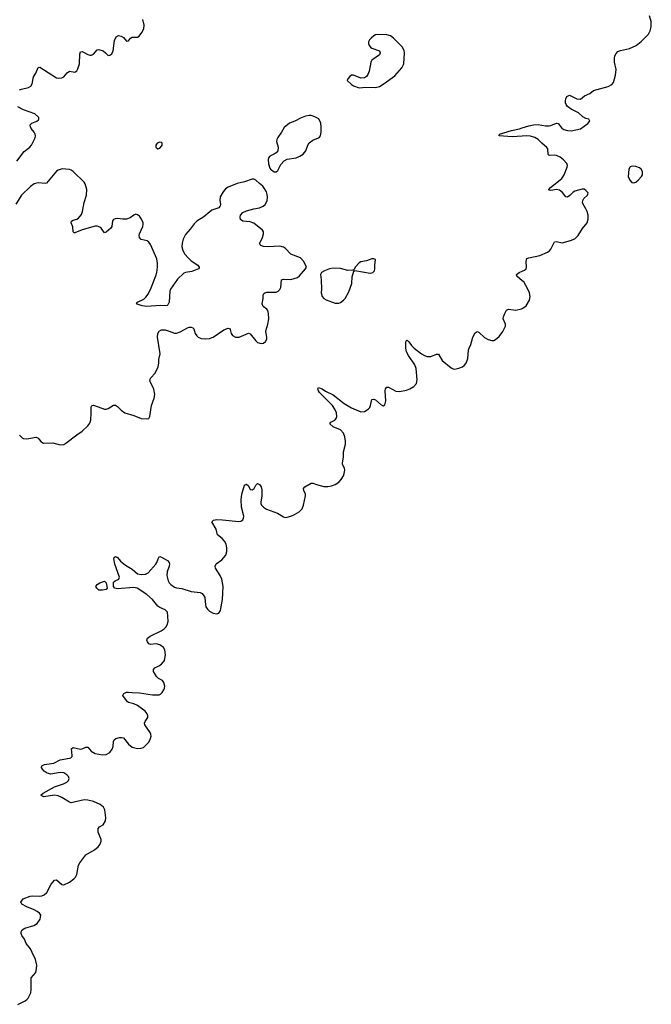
# Model space of a CAD drawing. Header units: inches. Extents: x 1835039 to 2027607, y 642849 to 774141.
# Tile 101 of 113: x 1984551 to 1991398, y 734024 to 744689. Entities that reach past the tile are written whole.
import ezdxf

# ---------------------------------------------------------------- set-up
doc = ezdxf.new("R2010")
doc.units = ezdxf.units.IN
doc.header["$MEASUREMENT"] = 0
for name, color, linetype in [('B9783', 7, 'Continuous'), ('B9784', 7, 'Continuous'), ('B9794', 7, 'Continuous')]:
    doc.layers.add(name, color=color, linetype=linetype)

msp = doc.modelspace()

# ---------------------------------------------------------------- linework, layer by layer
at = {"layer": 'B9783', "color": 6, "elevation": 300}
msp.add_lwpolyline([(1984530, 734024), (1984610, 734061), (1984630, 734075), (1984642, 734090), (1984671, 734150), (1984675, 734185), (1984677, 734310), (1984726, 734370), (1984735, 734410), (1984736, 734450), (1984721, 734510), (1984687, 734587), (1984667, 734627), (1984623, 734683), (1984602, 734730), (1984576, 734770), (1984568, 734790), (1984568, 734810), (1984579, 734830), (1984607, 734850), (1984703, 734877), (1984740, 734900), (1984775, 734945), (1984779, 734990), (1984766, 735010), (1984742, 735030), (1984710, 735048), (1984630, 735080), (1984576, 735110), (1984565, 735130), (1984570, 735142), (1984590, 735165), (1984664, 735196), (1984690, 735200), (1984770, 735197), (1984790, 735199), (1984817, 735210), (1984844, 735236), (1984893, 735327), (1984930, 735369), (1984950, 735371), (1985010, 735323), (1985030, 735317), (1985093, 735347), (1985138, 735382), (1985157, 735403), (1985170, 735430), (1985188, 735532), (1985202, 735558), (1985270, 735643), (1985363, 735697), (1985401, 735730), (1985422, 735758), (1985434, 735790), (1985436, 735810), (1985403, 735890), (1985401, 735930), (1985415, 735945), (1985458, 735970), (1985481, 736010), (1985485, 736045), (1985474, 736130), (1985460, 736160), (1985424, 736190), (1985350, 736222), (1985290, 736237), (1985250, 736239), (1985110, 736206), (1985090, 736212), (1985010, 736266), (1984970, 736284), (1984929, 736289), (1984813, 736273), (1984785, 736285), (1984782, 736290), (1984807, 736310), (1984930, 736379), (1985028, 736412), (1985063, 736430), (1985082, 736450), (1985087, 736470), (1985080, 736490), (1985063, 736510), (1985029, 736531), (1984990, 736536), (1984890, 736518), (1984850, 736527), (1984817, 736550), (1984797, 736570), (1984788, 736590), (1984792, 736608), (1984819, 736621), (1984922, 736638), (1984990, 736673), (1985090, 736689), (1985105, 736695), (1985121, 736710), (1985122, 736718), (1985112, 736790), (1985130, 736807), (1985210, 736789), (1985230, 736790), (1985270, 736809), (1985290, 736809), (1985326, 736766), (1985370, 736740), (1985450, 736725), (1985490, 736729), (1985530, 736753), (1985553, 736787), (1985564, 736816), (1985570, 736870), (1985577, 736890), (1985595, 736905), (1985634, 736914), (1985656, 736916), (1985678, 736910), (1985730, 736841), (1985770, 736808), (1985830, 736794), (1985870, 736797), (1985893, 736807), (1985950, 736864), (1985970, 736903), (1985976, 736930), (1985973, 736950), (1985964, 736970), (1985907, 737050), (1985905, 737070), (1985912, 737088), (1985940, 737130), (1985941, 737150), (1985934, 737170), (1985910, 737198), (1985830, 737262), (1985790, 737279), (1985732, 737292), (1985720, 737300), (1985671, 737370), (1985681, 737390), (1985710, 737404), (1985730, 737406), (1985770, 737400), (1985850, 737399), (1985990, 737376), (1986062, 737378), (1986076, 737384), (1986097, 737403), (1986114, 737430), (1986120, 737450), (1986124, 737470), (1986115, 737510), (1986100, 737530), (1986055, 737555), (1986035, 737575), (1986002, 737630), (1986001, 737650), (1986017, 737670), (1986060, 737690), (1986088, 737710), (1986122, 737750), (1986133, 737810), (1986123, 737863), (1986109, 737890), (1986070, 737919), (1986030, 737927), (1985970, 737923), (1985952, 737930), (1985936, 737950), (1985930, 737970), (1985938, 737990), (1985965, 738010), (1986086, 738070), (1986116, 738090), (1986135, 738110), (1986150, 738136), (1986160, 738170), (1986159, 738230), (1986152, 738270), (1986130, 738297), (1986070, 738323), (1986050, 738337), (1985990, 738408), (1985930, 738464), (1985825, 738530), (1985790, 738540), (1985610, 738524), (1985582, 738530), (1985569, 738550), (1985570, 738595), (1985588, 738612), (1985627, 738630), (1985633, 738650), (1985581, 738790), (1985571, 738849), (1985576, 738864), (1985590, 738874), (1985610, 738863), (1985644, 738824), (1985699, 738779), (1985770, 738736), (1985828, 738688), (1985870, 738680), (1985916, 738684), (1985943, 738697), (1986028, 738790), (1986039, 738810), (1986052, 738848), (1986065, 738870), (1986070, 738874), (1986090, 738869), (1986152, 738830), (1986170, 738810), (1986174, 738790), (1986172, 738770), (1986151, 738710), (1986145, 738670), (1986162, 738610), (1986172, 738590), (1986190, 738571), (1986230, 738544), (1986250, 738537), (1986310, 738529), (1986410, 738497), (1986506, 738486), (1986530, 738474), (1986549, 738450), (1986557, 738430), (1986564, 738350), (1986570, 738330), (1986586, 738306), (1986610, 738282), (1986650, 738261), (1986690, 738253), (1986710, 738261), (1986728, 738290), (1986751, 738410), (1986757, 738550), (1986741, 738630), (1986723, 738670), (1986675, 738750), (1986671, 738770), (1986683, 738797), (1986743, 738837), (1986785, 738890), (1986798, 738930), (1986798, 738970), (1986789, 739010), (1986770, 739041), (1986745, 739070), (1986696, 739110), (1986681, 739170), (1986636, 739250), (1986653, 739267), (1986690, 739274), (1986750, 739273), (1986927, 739253), (1986950, 739257), (1986969, 739271), (1986979, 739290), (1986981, 739310), (1986956, 739410), (1986951, 739490), (1986960, 739550), (1986990, 739648), (1987010, 739659), (1987030, 739640), (1987050, 739601), (1987070, 739597), (1987092, 739610), (1987110, 739646), (1987130, 739665), (1987150, 739656), (1987168, 739628), (1987175, 739595), (1987176, 739530), (1987164, 739464), (1987165, 739450), (1987174, 739430), (1987195, 739410), (1987228, 739388), (1987345, 739345), (1987410, 739304), (1987430, 739298), (1987450, 739299), (1987490, 739311), (1987531, 739329), (1987580, 739360), (1987612, 739390), (1987628, 739432), (1987650, 739530), (1987649, 739550), (1987631, 739590), (1987627, 739610), (1987644, 739630), (1987710, 739670), (1987730, 739669), (1987770, 739653), (1987850, 739633), (1987890, 739632), (1987930, 739640), (1987970, 739654), (1988010, 739680), (1988038, 739710), (1988060, 739750), (1988070, 739774), (1988075, 739810), (1988071, 739830), (1988050, 739870), (1988049, 739890), (1988063, 739950), (1988063, 740000)], dxfattribs=at)
msp.add_lwpolyline([(1985450, 738509), (1985410, 738510), (1985388, 738530), (1985378, 738550), (1985390, 738570), (1985421, 738590), (1985470, 738606), (1985489, 738590), (1985500, 738530), (1985490, 738519)], close=True, dxfattribs=at)
at = {"layer": 'B9784', "color": 6}
for points, elevation in [([(1984550, 743929), (1984570, 743937), (1984647, 743953), (1984672, 743968), (1984686, 743994), (1984701, 744070), (1984726, 744110), (1984750, 744170), (1984770, 744173), (1984950, 744058), (1984970, 744055), (1985010, 744061), (1985030, 744070), (1985065, 744115), (1985090, 744130), (1985150, 744120), (1985170, 744135), (1985182, 744158), (1985198, 744210), (1985203, 744317), (1985210, 744342), (1985230, 744345), (1985290, 744311), (1985310, 744305), (1985330, 744305), (1985350, 744317), (1985390, 744362), (1985410, 744365), (1985456, 744350), (1985483, 744330), (1985510, 744302), (1985530, 744304), (1985550, 744318), (1985565, 744350), (1985578, 744462), (1985596, 744504), (1985623, 744517), (1985650, 744512), (1985675, 744495), (1985710, 744458), (1985730, 744460), (1985752, 744488), (1985770, 744501), (1985830, 744501), (1985848, 744512), (1985877, 744550), (1985896, 744590), (1985900, 744630), (1985888, 744690)], 400), ([(1984522, 743158), (1984600, 743260), (1984662, 743310), (1984680, 743330), (1984719, 743410), (1984722, 743430), (1984719, 743450), (1984709, 743470), (1984677, 743510), (1984667, 743530), (1984665, 743550), (1984684, 743570), (1984736, 743590), (1984755, 743605), (1984760, 743610), (1984760, 743630), (1984717, 743670), (1984593, 743713), (1984530, 743745)], 400), ([(1990000, 743429), (1989890, 743421), (1989750, 743430), (1989752, 743450), (1989882, 743490), (1989970, 743506), (1990000, 743516)], 300), ([(1984550, 740188), (1984580, 740160), (1984593, 740153), (1984630, 740149), (1984730, 740169), (1984750, 740156), (1984781, 740121), (1984810, 740104), (1984910, 740106), (1984990, 740084), (1985030, 740089), (1985050, 740102), (1985170, 740194), (1985230, 740232), (1985290, 740290), (1985310, 740318), (1985321, 740350), (1985328, 740430), (1985326, 740490), (1985330, 740503), (1985338, 740510), (1985350, 740513), (1985364, 740510), (1985470, 740472), (1985490, 740472), (1985510, 740478), (1985570, 740514), (1985590, 740513), (1985610, 740501), (1985650, 740458), (1985690, 740430), (1985790, 740402), (1985870, 740369), (1985930, 740364), (1985950, 740368), (1985962, 740390), (1985982, 740510), (1986008, 740590), (1986015, 740630), (1986007, 740687), (1985965, 740770), (1985963, 740790), (1985973, 740810), (1986020, 740860), (1986052, 740930), (1986061, 740970), (1986060, 741010), (1986073, 741070), (1986044, 741250), (1986049, 741291), (1986064, 741316), (1986090, 741329), (1986130, 741328), (1986170, 741317), (1986230, 741293), (1986250, 741292), (1986290, 741308), (1986370, 741353), (1986390, 741360), (1986410, 741360), (1986430, 741350), (1986439, 741339), (1986454, 741290), (1986470, 741265), (1986486, 741250), (1986517, 741237), (1986570, 741231), (1986610, 741237), (1986650, 741251), (1986763, 741330), (1986810, 741347), (1986824, 741344), (1986834, 741334), (1986844, 741290), (1986858, 741270), (1986890, 741251), (1986930, 741252), (1987030, 741293), (1987050, 741287), (1987110, 741210), (1987130, 741193), (1987170, 741182), (1987193, 741187), (1987217, 741203), (1987230, 741230), (1987231, 741250), (1987220, 741310), (1987222, 741330), (1987241, 741390), (1987252, 741450), (1987248, 741508), (1987240, 741540), (1987232, 741552), (1987190, 741584), (1987180, 741610), (1987192, 741670), (1987192, 741710), (1987198, 741722), (1987209, 741731), (1987230, 741737), (1987330, 741739), (1987353, 741747), (1987370, 741766), (1987381, 741790), (1987391, 741870), (1987410, 741879), (1987490, 741874), (1987564, 741896), (1987586, 741914), (1987650, 741990), (1987661, 742010), (1987631, 742070), (1987596, 742110), (1987490, 742150), (1987433, 742210), (1987410, 742226), (1987370, 742235), (1987250, 742227), (1987193, 742233), (1987164, 742244), (1987158, 742250), (1987156, 742270), (1987183, 742330), (1987195, 742370), (1987195, 742390), (1987182, 742410), (1987090, 742484), (1987050, 742499), (1986970, 742507), (1986946, 742526), (1986941, 742550), (1986946, 742570), (1986970, 742599), (1987010, 742619), (1987090, 742641), (1987150, 742651), (1987190, 742669), (1987213, 742687), (1987233, 742727), (1987238, 742770), (1987235, 742795), (1987226, 742826), (1987210, 742855), (1987186, 742886), (1987150, 742913), (1987113, 742950), (1987090, 742962), (1987070, 742963), (1986990, 742934), (1986910, 742914), (1986810, 742874), (1986784, 742856), (1986757, 742823), (1986726, 742770), (1986722, 742730), (1986728, 742690), (1986726, 742670), (1986719, 742661), (1986709, 742651), (1986633, 742627), (1986546, 742554), (1986470, 742507), (1986442, 742478), (1986401, 742419), (1986350, 742362), (1986324, 742310), (1986312, 742270), (1986310, 742230), (1986320, 742190), (1986343, 742150), (1986376, 742110), (1986410, 742078), (1986484, 742030), (1986498, 742010), (1986497, 742003), (1986491, 741990), (1986418, 741962), (1986350, 741951), (1986330, 741943), (1986261, 741879), (1986186, 741770), (1986178, 741750), (1986173, 741630), (1986158, 741602), (1986150, 741594), (1986130, 741590), (1986075, 741595), (1985930, 741581), (1985879, 741590), (1985826, 741606), (1985816, 741610), (1985828, 741630), (1985897, 741663), (1985918, 741682), (1985944, 741716), (1985977, 741783), (1986026, 741914), (1986037, 741950), (1986046, 742010), (1986046, 742050), (1986038, 742098), (1985970, 742253), (1985950, 742280), (1985933, 742293), (1985870, 742309), (1985850, 742330), (1985846, 742350), (1985849, 742371), (1985887, 742450), (1985891, 742470), (1985890, 742490), (1985873, 742530), (1985850, 742561), (1985830, 742576), (1985810, 742581), (1985790, 742573), (1985750, 742543), (1985711, 742529), (1985670, 742528), (1985610, 742537), (1985587, 742533), (1985570, 742524), (1985559, 742510), (1985549, 742450), (1985539, 742430), (1985490, 742387), (1985470, 742381), (1985433, 742430), (1985420, 742440), (1985391, 742451), (1985370, 742452), (1985228, 742412), (1985150, 742379), (1985141, 742381), (1985130, 742390), (1985126, 742446), (1985111, 742490), (1985114, 742506), (1985130, 742518), (1985170, 742528), (1985190, 742538), (1985221, 742579), (1985233, 742610), (1985250, 742710), (1985276, 742790), (1985279, 742850), (1985262, 742910), (1985250, 742930), (1985130, 743044), (1985110, 743059), (1985090, 743065), (1985012, 743072), (1984970, 743060), (1984950, 743047), (1984841, 742919), (1984826, 742914), (1984750, 742922), (1984710, 742912), (1984670, 742882), (1984571, 742790), (1984509, 742690)], 400), ([(1990000, 741862), (1989940, 741910), (1989937, 741930), (1989965, 741950), (1990000, 741966)], 300), ([(1988063, 740000), (1988063, 740010), (1988083, 740090), (1988083, 740123), (1988075, 740170), (1988060, 740210), (1988030, 740248), (1987950, 740279), (1987913, 740310), (1987924, 740330), (1987967, 740353), (1987983, 740370), (1987990, 740390), (1987984, 740430), (1987968, 740470), (1987941, 740510), (1987803, 740650), (1987790, 740670), (1987784, 740690), (1987790, 740706), (1987830, 740692), (1987866, 740666), (1987950, 740626), (1988070, 740531), (1988150, 740484), (1988250, 740441), (1988290, 740445), (1988330, 740469), (1988347, 740490), (1988356, 740510), (1988370, 740575), (1988390, 740580), (1988410, 740570), (1988470, 740517), (1988490, 740508), (1988510, 740518), (1988520, 740560), (1988512, 740670), (1988517, 740690), (1988530, 740709), (1988550, 740709), (1988630, 740665), (1988670, 740663), (1988743, 740677), (1988780, 740690), (1988824, 740716), (1988852, 740748), (1988859, 740790), (1988849, 740910), (1988835, 740950), (1988765, 741050), (1988745, 741090), (1988739, 741130), (1988739, 741201), (1988744, 741216), (1988750, 741219), (1988770, 741200), (1988800, 741160), (1988829, 741130), (1988906, 741070), (1988940, 741050), (1988970, 741040), (1989010, 741040), (1989070, 741068), (1989090, 741066), (1989130, 740997), (1989230, 740918), (1989250, 740908), (1989270, 740905), (1989310, 740913), (1989350, 740930), (1989370, 740945), (1989390, 740969), (1989410, 741021), (1989417, 741110), (1989423, 741130), (1989442, 741170), (1989462, 741250), (1989490, 741297), (1989510, 741310), (1989530, 741306), (1989590, 741248), (1989630, 741226), (1989670, 741214), (1989690, 741216), (1989710, 741224), (1989750, 741257), (1989790, 741313), (1989816, 741370), (1989816, 741390), (1989793, 741450), (1989796, 741470), (1989810, 741507), (1989830, 741544), (1989850, 741555), (1989930, 741541), (1989990, 741556), (1990000, 741561)], 300)]:
    msp.add_lwpolyline(points, dxfattribs=dict(at, elevation=elevation))
at = {"layer": 'B9784', "color": 6, "elevation": 400}
for points in [[(1988430, 744530), (1988410, 744525), (1988390, 744514), (1988363, 744490), (1988344, 744470), (1988334, 744450), (1988331, 744430), (1988339, 744410), (1988354, 744390), (1988370, 744380), (1988450, 744351), (1988459, 744330), (1988450, 744307), (1988367, 744250), (1988358, 744230), (1988338, 744130), (1988325, 744095), (1988310, 744072), (1988290, 744058), (1988250, 744057), (1988170, 744089), (1988150, 744087), (1988130, 744075), (1988108, 744050), (1988101, 744030), (1988150, 743986), (1988170, 743973), (1988230, 743950), (1988302, 743958), (1988410, 743956), (1988450, 743967), (1988503, 743997), (1988618, 744082), (1988694, 744166), (1988714, 744210), (1988721, 744330), (1988719, 744350), (1988700, 744390), (1988605, 744490), (1988570, 744513), (1988530, 744525)], [(1987690, 743651), (1987650, 743643), (1987596, 743624), (1987533, 743590), (1987475, 743570), (1987418, 743522), (1987391, 743469), (1987350, 743414), (1987339, 743390), (1987337, 743370), (1987353, 743310), (1987348, 743270), (1987332, 743248), (1987321, 743239), (1987264, 743210), (1987249, 743191), (1987246, 743174), (1987248, 743128), (1987262, 743082), (1987270, 743070), (1987310, 743041), (1987330, 743042), (1987350, 743055), (1987381, 743119), (1987420, 743160), (1987450, 743179), (1987550, 743194), (1987587, 743210), (1987626, 743234), (1987653, 743267), (1987675, 743330), (1987690, 743354), (1987730, 743385), (1987791, 743409), (1987803, 743417), (1987812, 743430), (1987820, 743470), (1987820, 743530), (1987815, 743570), (1987794, 743614), (1987750, 743637), (1987710, 743650)], [(1986070, 743364), (1986041, 743350), (1986026, 743330), (1986026, 743310), (1986030, 743305), (1986050, 743291), (1986070, 743299), (1986090, 743318), (1986096, 743330), (1986097, 743350), (1986090, 743359)], [(1988390, 742098), (1988370, 742098), (1988310, 742077), (1988250, 742065), (1988230, 742056), (1988188, 742010), (1988178, 741982), (1988165, 741975), (1988110, 741974), (1988030, 741995), (1987950, 741997), (1987910, 741990), (1987854, 741970), (1987822, 741950), (1987812, 741928), (1987821, 741870), (1987822, 741770), (1987818, 741730), (1987829, 741690), (1987850, 741669), (1987875, 741654), (1987970, 741618), (1988010, 741619), (1988030, 741627), (1988062, 741650), (1988079, 741670), (1988118, 741742), (1988151, 741830), (1988156, 741904), (1988174, 741966), (1988186, 741970), (1988186, 741974), (1988350, 741943), (1988380, 741950), (1988396, 741970), (1988402, 741990), (1988401, 742030), (1988409, 742090)]]:
    msp.add_lwpolyline(points, close=True, dxfattribs=at)
at = {"layer": 'B9794', "color": 6, "elevation": 300}
for points in [[(1990000, 743516), (1990070, 743539), (1990120, 743550), (1990170, 743553), (1990250, 743540), (1990290, 743539), (1990310, 743543), (1990370, 743570), (1990390, 743563), (1990430, 743515), (1990450, 743501), (1990490, 743488), (1990530, 743486), (1990630, 743507), (1990710, 743565), (1990730, 743590), (1990721, 743610), (1990690, 743619), (1990657, 743637), (1990610, 743680), (1990530, 743721), (1990489, 743749), (1990475, 743770), (1990469, 743790), (1990467, 743810), (1990472, 743830), (1990484, 743856), (1990510, 743871), (1990590, 743832), (1990630, 743827), (1990674, 743866), (1990730, 743891), (1990770, 743923), (1990930, 743964), (1990970, 743986), (1990990, 744010), (1991011, 744089), (1991016, 744150), (1991000, 744230), (1990999, 744270), (1991004, 744296), (1991017, 744323), (1991037, 744343), (1991063, 744357), (1991162, 744378), (1991234, 744410), (1991290, 744452), (1991366, 744534), (1991387, 744570), (1991398, 744610), (1991398, 744670), (1991380, 744730)], [(1990000, 741966), (1990024, 741976), (1990042, 741990), (1990047, 742010), (1990040, 742070), (1990050, 742101), (1990069, 742111), (1990190, 742136), (1990273, 742170), (1990295, 742185), (1990310, 742204), (1990337, 742263), (1990350, 742282), (1990370, 742287), (1990432, 742272), (1990524, 742296), (1990570, 742316), (1990604, 742350), (1990651, 742429), (1990703, 742490), (1990714, 742530), (1990712, 742570), (1990704, 742610), (1990690, 742641), (1990658, 742690), (1990653, 742710), (1990655, 742730), (1990667, 742753), (1990706, 742790), (1990710, 742801), (1990712, 742812), (1990690, 742840), (1990670, 742852), (1990650, 742854), (1990570, 742833), (1990550, 742821), (1990516, 742784), (1990488, 742768), (1990470, 742770), (1990437, 742817), (1990403, 742843), (1990370, 742848), (1990310, 742838), (1990290, 742842), (1990287, 742847), (1990286, 742850), (1990307, 742870), (1990429, 742970), (1990452, 743008), (1990487, 743090), (1990488, 743110), (1990482, 743130), (1990447, 743170), (1990410, 743199), (1990370, 743217), (1990350, 743221), (1990290, 743217), (1990281, 743230), (1990275, 743290), (1990266, 743306), (1990213, 743350), (1990172, 743392), (1990134, 743414), (1990090, 743427), (1990050, 743432), (1990000, 743429)], [(1990000, 741561), (1990018, 741570), (1990043, 741590), (1990078, 741650), (1990085, 741690), (1990076, 741730), (1990060, 741770), (1990015, 741850), (1990000, 741862)]]:
    msp.add_lwpolyline(points, dxfattribs=at)
msp.add_lwpolyline([(1991190, 743104), (1991170, 743097), (1991153, 743070), (1991149, 742990), (1991164, 742950), (1991186, 742926), (1991210, 742922), (1991230, 742929), (1991256, 742950), (1991292, 742990), (1991302, 743010), (1991304, 743044), (1991290, 743070), (1991270, 743084), (1991230, 743098)], close=True, dxfattribs=at)

doc.saveas('drawing.dxf')
